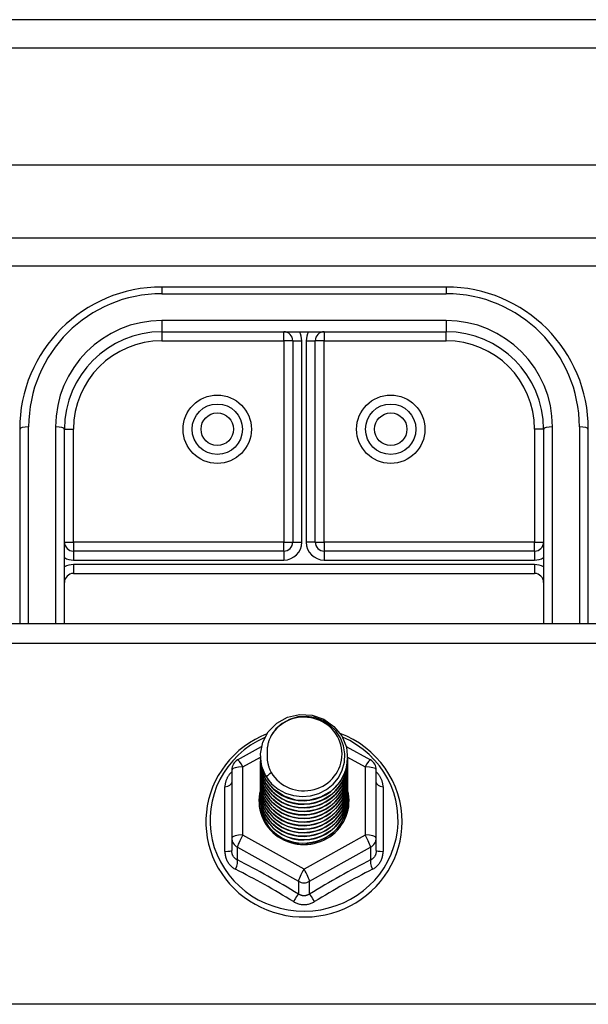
# Model space of a CAD drawing. Header units: inches. Extents: x 32 to 80, y 14.9 to 43.2.
# Tile 37 of 63: x 47.5 to 49.5, y 38.6 to 42.1. Entities that reach past the tile are written whole.
import ezdxf

# ---------------------------------------------------------------- set-up
doc = ezdxf.new("R2010")
doc.units = ezdxf.units.IN
doc.header["$MEASUREMENT"] = 0
doc.layers.add('Visible Edges(ANSI)', color=7, linetype='Continuous', lineweight=25)
doc.layers.add('Visible Tangent Edges(ANSI)', color=7, linetype='Continuous', lineweight=25)

msp = doc.modelspace()

# ---------------------------------------------------------------- linework, layer by layer
at = {"layer": 'Visible Edges(ANSI)'}
for p, q in [((79.9369, 42.0674), (32.1349, 42.0674)), ((79.3272, 41.5556), (32.7445, 41.5556)), ((79.1387, 41.2012), (32.933, 41.2012)), ((49.0359, 41.1274), (48.0359, 41.1274)), ((48.0359, 40.9699), (49.0359, 40.9699)), ((48.4965, 40.9385), (48.4965, 40.2303)), ((48.5753, 40.2303), (48.5753, 40.9385)), ((47.5359, 40.6274), (47.5359, 39.9445)), ((47.6934, 39.9445), (47.6934, 40.6274)), ((49.3784, 40.6274), (49.3784, 39.9445)), ((49.5359, 39.9445), (49.5359, 40.6274)), ((48.465, 40.1988), (47.7249, 40.1988)), ((49.3469, 40.1988), (48.6068, 40.1988)), ((47.7249, 40.1201), (49.3469, 40.1201)), ((42.5359, 39.9445), (78.5359, 39.9445)), ((48.3021, 39.4644), (48.3861, 39.5113)), ((48.6841, 39.5122), (48.7696, 39.4644)), ((48.3823, 39.4788), (48.3823, 39.4792)), ((48.6894, 39.4725), (48.6894, 39.473)), ((48.3823, 39.4663), (48.3823, 39.4667)), ((48.3823, 39.4537), (48.3823, 39.4541)), ((48.3823, 39.4412), (48.3823, 39.4416)), ((48.6894, 39.46), (48.6894, 39.4604)), ((48.6894, 39.4475), (48.6894, 39.4479)), ((48.6894, 39.4349), (48.6894, 39.4353)), ((48.2819, 39.43), (48.2819, 39.1905)), ((48.3823, 39.4287), (48.3823, 39.4291)), ((48.3823, 39.4161), (48.3823, 39.4165)), ((48.3823, 39.4036), (48.3823, 39.404)), ((48.6894, 39.4224), (48.6894, 39.4228)), ((48.6894, 39.4098), (48.6894, 39.4103)), ((48.7898, 39.1905), (48.7898, 39.43)), ((48.3823, 39.391), (48.3823, 39.3915)), ((48.3823, 39.3785), (48.3823, 39.3789)), ((48.3823, 39.366), (48.3823, 39.3664)), ((48.6894, 39.3973), (48.6894, 39.3977)), ((48.6894, 39.3848), (48.6894, 39.3852)), ((48.6894, 39.3722), (48.6894, 39.3726)), ((48.3823, 39.3534), (48.3823, 39.3538)), ((48.3823, 39.3409), (48.3823, 39.3413)), ((48.6894, 39.3597), (48.6894, 39.3601)), ((48.6894, 39.3472), (48.6894, 39.3476)), ((48.6894, 39.3346), (48.6894, 39.335)), ((48.3823, 39.3283), (48.3823, 39.3288)), ((48.6894, 39.3221), (48.6894, 39.3225)), ((48.2819, 39.1905), (48.2819, 39.1456)), ((48.5166, 39.1717), (48.5161, 39.169)), ((48.7898, 39.1456), (48.7898, 39.1905))]:
    msp.add_line(p, q, dxfattribs=at)
at = {"layer": 'Visible Edges(ANSI)', "flags": 128}
for points in [[(48.4032, 39.4055), (48.3868, 39.4441), (48.3825, 39.4855), (48.3906, 39.5265), (48.4104, 39.5636), (48.4404, 39.5937), (48.4781, 39.6144), (48.5206, 39.624), (48.5642, 39.6216), (48.6056, 39.6075), (48.6413, 39.5826), (48.6685, 39.5489), (48.6849, 39.5092), (48.6893, 39.4666), (48.6813, 39.4245), (48.6614, 39.3863), (48.6315, 39.355), (48.5938, 39.3331), (48.5514, 39.3223), (48.5077, 39.3235), (48.4663, 39.3365), (48.4306, 39.3602), (48.4034, 39.3927), (48.3869, 39.4313), (48.3825, 39.4727)], [(48.4219, 39.3808), (48.4446, 39.362), (48.4708, 39.3478), (48.4994, 39.339), (48.5292, 39.3357), (48.5592, 39.3383), (48.5881, 39.3467), (48.6146, 39.3604), (48.6379, 39.3791), (48.6567, 39.402), (48.6703, 39.4281), (48.6782, 39.4563), (48.6799, 39.4856), (48.6753, 39.5144), (48.6647, 39.5418), (48.6484, 39.5664), (48.6271, 39.5871), (48.6019, 39.603), (48.5737, 39.6133), (48.544, 39.6176), (48.5141, 39.6155), (48.4854, 39.6072), (48.4593, 39.5931), (48.4372, 39.5737), (48.42, 39.5501)], [(48.4056, 39.5566), (48.3843, 39.5474), (48.3638, 39.5368), (48.344, 39.5249), (48.3251, 39.5117), (48.3071, 39.4973), (48.2902, 39.4818), (48.2744, 39.4651), (48.2598, 39.4475), (48.2464, 39.429), (48.2343, 39.4096), (48.2237, 39.3894), (48.2144, 39.3686), (48.2067, 39.3473), (48.2004, 39.3255), (48.1957, 39.3033), (48.1925, 39.2808), (48.1909, 39.2582), (48.1909, 39.2355), (48.1925, 39.2129), (48.1957, 39.1905), (48.2004, 39.1683), (48.2066, 39.1464), (48.2144, 39.1251), (48.2236, 39.1042), (48.2342, 39.0841), (48.2463, 39.0647), (48.2596, 39.0461), (48.2742, 39.0285), (48.29, 39.0119), (48.3069, 38.9963), (48.3249, 38.9819), (48.3438, 38.9687), (48.3636, 38.9568), (48.3841, 38.9462), (48.4054, 38.937), (48.4272, 38.9291), (48.4495, 38.9228), (48.4722, 38.9179), (48.4952, 38.9145), (48.5184, 38.9126), (48.5416, 38.9122), (48.5649, 38.9133), (48.588, 38.916), (48.6108, 38.9201), (48.6334, 38.9257), (48.6555, 38.9328), (48.677, 38.9414), (48.6979, 38.9513), (48.7181, 38.9625), (48.7374, 38.9751), (48.7559, 38.9889), (48.7733, 39.0039), (48.7897, 39.02), (48.8049, 39.0371), (48.8189, 39.0552), (48.8316, 39.0742), (48.843, 39.094), (48.8529, 39.1145), (48.8614, 39.1356), (48.8684, 39.1572), (48.8739, 39.1792), (48.8779, 39.2016), (48.8803, 39.2241), (48.881, 39.2468)], [(48.42, 39.5501), (48.4188, 39.5476), (48.4176, 39.5451), (48.4164, 39.5425), (48.4153, 39.5399), (48.4142, 39.5373), (48.4133, 39.5347), (48.4123, 39.532), (48.4115, 39.5293), (48.4107, 39.5266), (48.4099, 39.5239), (48.4092, 39.5212), (48.4086, 39.5184), (48.4081, 39.5157), (48.4076, 39.5129), (48.4071, 39.5102), (48.4068, 39.5074), (48.4065, 39.5046), (48.4062, 39.5018), (48.4061, 39.499), (48.4059, 39.4962), (48.4059, 39.4934), (48.4059, 39.4906), (48.406, 39.4878), (48.4062, 39.485)], [(48.881, 39.2468), (48.8801, 39.2718), (48.8772, 39.2966), (48.8724, 39.3212), (48.8657, 39.3454), (48.8572, 39.369), (48.8469, 39.392), (48.8348, 39.4141), (48.8211, 39.4352), (48.8058, 39.4553), (48.789, 39.4743), (48.7708, 39.4919), (48.7513, 39.5082), (48.7306, 39.5231), (48.7088, 39.5363), (48.6861, 39.548), (48.6626, 39.558)], [(48.3823, 39.4788), (48.3824, 39.4743), (48.3826, 39.4699), (48.383, 39.4654), (48.3835, 39.4609), (48.3841, 39.4565), (48.3849, 39.4521), (48.3858, 39.4477), (48.3869, 39.4433), (48.3881, 39.439), (48.3895, 39.4347), (48.3909, 39.4305), (48.3926, 39.4263), (48.3943, 39.4221), (48.3962, 39.418), (48.3982, 39.414), (48.4004, 39.41), (48.4026, 39.4061), (48.405, 39.4023), (48.4075, 39.3985), (48.4102, 39.3948), (48.4129, 39.3912), (48.4158, 39.3876), (48.4188, 39.3842), (48.4219, 39.3808)], [(48.3823, 39.4663), (48.3837, 39.4472), (48.3876, 39.4284), (48.394, 39.4102), (48.4029, 39.3931), (48.4141, 39.3772), (48.4273, 39.3628), (48.4424, 39.3503), (48.4591, 39.3398), (48.4771, 39.3314), (48.4961, 39.3255), (48.5158, 39.3219), (48.5359, 39.3209), (48.5559, 39.3225), (48.5756, 39.3265), (48.5946, 39.333), (48.6127, 39.3419), (48.6294, 39.3529), (48.6445, 39.366), (48.6577, 39.3808), (48.6689, 39.3973), (48.6777, 39.4149), (48.6842, 39.4336), (48.6881, 39.4529), (48.6894, 39.4725)], [(48.4062, 39.485), (48.406, 39.4822), (48.406, 39.4794), (48.4059, 39.4766), (48.406, 39.4737), (48.4061, 39.4709), (48.4063, 39.4682), (48.4066, 39.4654), (48.4069, 39.4626), (48.4073, 39.4598), (48.4077, 39.457), (48.4082, 39.4543), (48.4088, 39.4515), (48.4094, 39.4488), (48.4101, 39.4461), (48.4109, 39.4434), (48.4117, 39.4407), (48.4126, 39.438), (48.4135, 39.4353), (48.4145, 39.4327), (48.4156, 39.4301), (48.4167, 39.4275), (48.4179, 39.4249), (48.4191, 39.4224), (48.4204, 39.4199)], [(48.3823, 39.4537), (48.3837, 39.4346), (48.3876, 39.4158), (48.394, 39.3977), (48.4029, 39.3805), (48.4141, 39.3647), (48.4273, 39.3503), (48.4424, 39.3378), (48.4591, 39.3272), (48.4771, 39.3189), (48.4961, 39.3129), (48.5158, 39.3094), (48.5359, 39.3084), (48.5559, 39.3099), (48.5756, 39.314), (48.5946, 39.3205), (48.6127, 39.3293), (48.6294, 39.3404), (48.6445, 39.3534), (48.6577, 39.3683), (48.6689, 39.3847), (48.6777, 39.4024), (48.6842, 39.4211), (48.6881, 39.4404), (48.6894, 39.46)], [(48.3823, 39.4412), (48.3837, 39.4221), (48.3876, 39.4033), (48.394, 39.3852), (48.4029, 39.368), (48.4141, 39.3521), (48.4273, 39.3378), (48.4424, 39.3252), (48.4591, 39.3147), (48.4771, 39.3064), (48.4961, 39.3004), (48.5158, 39.2969), (48.5359, 39.2959), (48.5559, 39.2974), (48.5756, 39.3014), (48.5946, 39.3079), (48.6127, 39.3168), (48.6294, 39.3278), (48.6445, 39.3409), (48.6577, 39.3558), (48.6689, 39.3722), (48.6777, 39.3899), (48.6842, 39.4085), (48.6881, 39.4278), (48.6894, 39.4475)], [(48.3823, 39.4287), (48.3837, 39.4095), (48.3876, 39.3907), (48.394, 39.3726), (48.4029, 39.3555), (48.4141, 39.3396), (48.4273, 39.3252), (48.4424, 39.3127), (48.4591, 39.3022), (48.4771, 39.2938), (48.4961, 39.2879), (48.5158, 39.2843), (48.5359, 39.2833), (48.5559, 39.2848), (48.5756, 39.2889), (48.5946, 39.2954), (48.6127, 39.3043), (48.6294, 39.3153), (48.6445, 39.3284), (48.6577, 39.3432), (48.6689, 39.3596), (48.6777, 39.3773), (48.6842, 39.396), (48.6881, 39.4153), (48.6894, 39.4349)], [(48.6893, 39.4665), (48.6888, 39.4463), (48.6854, 39.4264), (48.6794, 39.407), (48.6709, 39.3886), (48.6598, 39.3715), (48.6466, 39.356), (48.6314, 39.3423), (48.6144, 39.3307), (48.596, 39.3215), (48.5766, 39.3146), (48.5564, 39.3104), (48.5358, 39.3088), (48.5152, 39.3099), (48.4951, 39.3136), (48.4756, 39.3199), (48.4572, 39.3287), (48.4403, 39.3397), (48.4251, 39.3529), (48.4118, 39.3679), (48.4008, 39.3845), (48.3923, 39.4024), (48.3863, 39.4212), (48.383, 39.4406), (48.3825, 39.4602)], [(48.6893, 39.4539), (48.6888, 39.4338), (48.6854, 39.4138), (48.6794, 39.3945), (48.6709, 39.3761), (48.6598, 39.359), (48.6466, 39.3435), (48.6314, 39.3298), (48.6144, 39.3182), (48.596, 39.3089), (48.5766, 39.3021), (48.5564, 39.2979), (48.5358, 39.2963), (48.5152, 39.2973), (48.4951, 39.3011), (48.4756, 39.3074), (48.4572, 39.3161), (48.4403, 39.3272), (48.4251, 39.3404), (48.4118, 39.3554), (48.4008, 39.372), (48.3923, 39.3898), (48.3863, 39.4086), (48.383, 39.428), (48.3825, 39.4477)], [(48.6893, 39.4414), (48.6888, 39.4212), (48.6854, 39.4013), (48.6794, 39.3819), (48.6709, 39.3636), (48.6598, 39.3465), (48.6466, 39.3309), (48.6314, 39.3173), (48.6144, 39.3057), (48.596, 39.2964), (48.5766, 39.2896), (48.5564, 39.2853), (48.5358, 39.2837), (48.5152, 39.2848), (48.4951, 39.2885), (48.4756, 39.2948), (48.4572, 39.3036), (48.4403, 39.3147), (48.4251, 39.3278), (48.4118, 39.3428), (48.4008, 39.3594), (48.3923, 39.3773), (48.3863, 39.3961), (48.383, 39.4155), (48.3825, 39.4351)], [(48.3823, 39.4161), (48.3837, 39.397), (48.3876, 39.3782), (48.394, 39.3601), (48.4029, 39.3429), (48.4141, 39.327), (48.4273, 39.3127), (48.4424, 39.3002), (48.4591, 39.2896), (48.4771, 39.2813), (48.4961, 39.2753), (48.5158, 39.2718), (48.5359, 39.2708), (48.5559, 39.2723), (48.5756, 39.2764), (48.5946, 39.2829), (48.6127, 39.2917), (48.6294, 39.3028), (48.6445, 39.3158), (48.6577, 39.3307), (48.6689, 39.3471), (48.6777, 39.3648), (48.6842, 39.3834), (48.6881, 39.4027), (48.6894, 39.4224)], [(48.3823, 39.4036), (48.3837, 39.3845), (48.3876, 39.3657), (48.394, 39.3475), (48.4029, 39.3304), (48.4141, 39.3145), (48.4273, 39.3002), (48.4424, 39.2876), (48.4591, 39.2771), (48.4771, 39.2688), (48.4961, 39.2628), (48.5158, 39.2592), (48.5359, 39.2582), (48.5559, 39.2598), (48.5756, 39.2638), (48.5946, 39.2703), (48.6127, 39.2792), (48.6294, 39.2902), (48.6445, 39.3033), (48.6577, 39.3182), (48.6689, 39.3346), (48.6777, 39.3522), (48.6842, 39.3709), (48.6881, 39.3902), (48.6894, 39.4098)], [(48.6893, 39.4289), (48.6888, 39.4087), (48.6854, 39.3887), (48.6794, 39.3694), (48.6709, 39.351), (48.6598, 39.3339), (48.6466, 39.3184), (48.6314, 39.3047), (48.6144, 39.2931), (48.596, 39.2838), (48.5766, 39.277), (48.5564, 39.2728), (48.5358, 39.2712), (48.5152, 39.2723), (48.4951, 39.276), (48.4756, 39.2823), (48.4572, 39.2911), (48.4403, 39.3021), (48.4251, 39.3153), (48.4118, 39.3303), (48.4008, 39.3469), (48.3923, 39.3647), (48.3863, 39.3835), (48.383, 39.4029), (48.3825, 39.4226)], [(48.6893, 39.4163), (48.6888, 39.3961), (48.6854, 39.3762), (48.6794, 39.3569), (48.6709, 39.3385), (48.6598, 39.3214), (48.6466, 39.3058), (48.6314, 39.2922), (48.6144, 39.2806), (48.596, 39.2713), (48.5766, 39.2645), (48.5564, 39.2602), (48.5358, 39.2586), (48.5152, 39.2597), (48.4951, 39.2635), (48.4756, 39.2698), (48.4572, 39.2785), (48.4403, 39.2896), (48.4251, 39.3028), (48.4118, 39.3178), (48.4008, 39.3343), (48.3923, 39.3522), (48.3863, 39.371), (48.383, 39.3904), (48.3825, 39.4101)], [(48.6893, 39.4038), (48.6888, 39.3836), (48.6854, 39.3637), (48.6794, 39.3443), (48.6709, 39.3259), (48.6598, 39.3088), (48.6466, 39.2933), (48.6314, 39.2796), (48.6144, 39.2681), (48.596, 39.2588), (48.5766, 39.2519), (48.5564, 39.2477), (48.5358, 39.2461), (48.5152, 39.2472), (48.4951, 39.2509), (48.4756, 39.2572), (48.4572, 39.266), (48.4403, 39.2771), (48.4251, 39.2902), (48.4118, 39.3052), (48.4008, 39.3218), (48.3923, 39.3397), (48.3863, 39.3585), (48.383, 39.3779), (48.3825, 39.3975)], [(48.4204, 39.4199), (48.4197, 39.4193), (48.419, 39.4187), (48.4182, 39.4181), (48.4175, 39.4175), (48.4168, 39.4169), (48.4161, 39.4163), (48.4154, 39.4157), (48.4147, 39.4151), (48.414, 39.4145), (48.4132, 39.4139), (48.4125, 39.4133), (48.4118, 39.4127), (48.4111, 39.4121), (48.4104, 39.4115), (48.4097, 39.4109), (48.409, 39.4103), (48.4082, 39.4097), (48.4075, 39.4091), (48.4068, 39.4085), (48.4061, 39.4079), (48.4054, 39.4073), (48.4047, 39.4067), (48.404, 39.4061), (48.4032, 39.4055)], [(48.3823, 39.391), (48.3837, 39.3719), (48.3876, 39.3531), (48.394, 39.335), (48.4029, 39.3178), (48.4141, 39.302), (48.4273, 39.2876), (48.4424, 39.2751), (48.4591, 39.2645), (48.4771, 39.2562), (48.4961, 39.2502), (48.5158, 39.2467), (48.5359, 39.2457), (48.5559, 39.2472), (48.5756, 39.2513), (48.5946, 39.2578), (48.6127, 39.2666), (48.6294, 39.2777), (48.6445, 39.2908), (48.6577, 39.3056), (48.6689, 39.322), (48.6777, 39.3397), (48.6842, 39.3584), (48.6881, 39.3777), (48.6894, 39.3973)], [(48.3823, 39.3785), (48.3837, 39.3594), (48.3876, 39.3406), (48.394, 39.3225), (48.4029, 39.3053), (48.4141, 39.2894), (48.4273, 39.2751), (48.4424, 39.2625), (48.4591, 39.252), (48.4771, 39.2437), (48.4961, 39.2377), (48.5158, 39.2342), (48.5359, 39.2332), (48.5559, 39.2347), (48.5756, 39.2387), (48.5946, 39.2452), (48.6127, 39.2541), (48.6294, 39.2651), (48.6445, 39.2782), (48.6577, 39.2931), (48.6689, 39.3095), (48.6777, 39.3272), (48.6842, 39.3458), (48.6881, 39.3651), (48.6894, 39.3848)], [(48.3823, 39.366), (48.3837, 39.3468), (48.3876, 39.3281), (48.394, 39.3099), (48.4029, 39.2928), (48.4141, 39.2769), (48.4273, 39.2625), (48.4424, 39.25), (48.4591, 39.2395), (48.4771, 39.2311), (48.4961, 39.2252), (48.5158, 39.2216), (48.5359, 39.2206), (48.5559, 39.2222), (48.5756, 39.2262), (48.5946, 39.2327), (48.6127, 39.2416), (48.6294, 39.2526), (48.6445, 39.2657), (48.6577, 39.2805), (48.6689, 39.2969), (48.6777, 39.3146), (48.6842, 39.3333), (48.6881, 39.3526), (48.6894, 39.3722)], [(48.6893, 39.3912), (48.6888, 39.3711), (48.6854, 39.3511), (48.6794, 39.3318), (48.6709, 39.3134), (48.6598, 39.2963), (48.6466, 39.2808), (48.6314, 39.2671), (48.6144, 39.2555), (48.596, 39.2462), (48.5766, 39.2394), (48.5564, 39.2352), (48.5358, 39.2336), (48.5152, 39.2346), (48.4951, 39.2384), (48.4756, 39.2447), (48.4572, 39.2535), (48.4403, 39.2645), (48.4251, 39.2777), (48.4118, 39.2927), (48.4008, 39.3093), (48.3923, 39.3271), (48.3863, 39.3459), (48.383, 39.3653), (48.3825, 39.385)], [(48.6893, 39.3787), (48.6888, 39.3585), (48.6854, 39.3386), (48.6794, 39.3193), (48.6709, 39.3009), (48.6598, 39.2838), (48.6466, 39.2682), (48.6314, 39.2546), (48.6144, 39.243), (48.596, 39.2337), (48.5766, 39.2269), (48.5564, 39.2226), (48.5358, 39.221), (48.5152, 39.2221), (48.4951, 39.2258), (48.4756, 39.2321), (48.4572, 39.2409), (48.4403, 39.252), (48.4251, 39.2651), (48.4118, 39.2801), (48.4008, 39.2967), (48.3923, 39.3146), (48.3863, 39.3334), (48.383, 39.3528), (48.3825, 39.3724)], [(48.6893, 39.3662), (48.6888, 39.346), (48.6854, 39.326), (48.6794, 39.3067), (48.6709, 39.2883), (48.6598, 39.2712), (48.6466, 39.2557), (48.6314, 39.242), (48.6144, 39.2304), (48.596, 39.2212), (48.5766, 39.2143), (48.5564, 39.2101), (48.5358, 39.2085), (48.5152, 39.2096), (48.4951, 39.2133), (48.4756, 39.2196), (48.4572, 39.2284), (48.4403, 39.2394), (48.4251, 39.2526), (48.4118, 39.2676), (48.4008, 39.2842), (48.3923, 39.302), (48.3863, 39.3208), (48.383, 39.3402), (48.3825, 39.3599)], [(48.3823, 39.3534), (48.3837, 39.3343), (48.3876, 39.3155), (48.394, 39.2974), (48.4029, 39.2802), (48.4141, 39.2643), (48.4273, 39.25), (48.4424, 39.2375), (48.4591, 39.2269), (48.4771, 39.2186), (48.4961, 39.2126), (48.5158, 39.2091), (48.5359, 39.2081), (48.5559, 39.2096), (48.5756, 39.2137), (48.5946, 39.2202), (48.6127, 39.229), (48.6294, 39.2401), (48.6445, 39.2531), (48.6577, 39.268), (48.6689, 39.2844), (48.6777, 39.3021), (48.6842, 39.3207), (48.6881, 39.3401), (48.6894, 39.3597)], [(48.3823, 39.3409), (48.3837, 39.3218), (48.3876, 39.303), (48.394, 39.2848), (48.4029, 39.2677), (48.4141, 39.2518), (48.4273, 39.2375), (48.4424, 39.2249), (48.4591, 39.2144), (48.4771, 39.2061), (48.4961, 39.2001), (48.5158, 39.1966), (48.5359, 39.1955), (48.5559, 39.1971), (48.5756, 39.2011), (48.5946, 39.2076), (48.6127, 39.2165), (48.6294, 39.2275), (48.6445, 39.2406), (48.6577, 39.2555), (48.6689, 39.2719), (48.6777, 39.2896), (48.6842, 39.3082), (48.6881, 39.3275), (48.6894, 39.3472)], [(48.3823, 39.3283), (48.3837, 39.3092), (48.3876, 39.2904), (48.394, 39.2723), (48.4029, 39.2552), (48.4141, 39.2393), (48.4273, 39.2249), (48.4424, 39.2124), (48.4591, 39.2019), (48.4771, 39.1935), (48.4961, 39.1875), (48.5158, 39.184), (48.5359, 39.183), (48.5559, 39.1845), (48.5756, 39.1886), (48.5946, 39.1951), (48.6127, 39.2039), (48.6294, 39.215), (48.6445, 39.2281), (48.6577, 39.2429), (48.6689, 39.2593), (48.6777, 39.277), (48.6842, 39.2957), (48.6881, 39.315), (48.6894, 39.3346)], [(48.6893, 39.3536), (48.6888, 39.3334), (48.6854, 39.3135), (48.6794, 39.2942), (48.6709, 39.2758), (48.6598, 39.2587), (48.6466, 39.2432), (48.6314, 39.2295), (48.6144, 39.2179), (48.596, 39.2086), (48.5766, 39.2018), (48.5564, 39.1975), (48.5358, 39.196), (48.5152, 39.197), (48.4951, 39.2008), (48.4756, 39.2071), (48.4572, 39.2158), (48.4403, 39.2269), (48.4251, 39.2401), (48.4118, 39.2551), (48.4008, 39.2716), (48.3923, 39.2895), (48.3863, 39.3083), (48.383, 39.3277), (48.3825, 39.3474)], [(48.6893, 39.3411), (48.6888, 39.3209), (48.6854, 39.301), (48.6794, 39.2816), (48.6709, 39.2633), (48.6598, 39.2461), (48.6466, 39.2306), (48.6314, 39.2169), (48.6144, 39.2054), (48.596, 39.1961), (48.5766, 39.1893), (48.5564, 39.185), (48.5358, 39.1834), (48.5152, 39.1845), (48.4951, 39.1882), (48.4756, 39.1945), (48.4572, 39.2033), (48.4403, 39.2144), (48.4251, 39.2275), (48.4118, 39.2425), (48.4008, 39.2591), (48.3923, 39.277), (48.3863, 39.2958), (48.383, 39.3152), (48.3825, 39.3348)], [(48.5161, 39.169), (48.5076, 39.1704), (48.4991, 39.1723), (48.4908, 39.1746), (48.4826, 39.1774), (48.4746, 39.1806), (48.4668, 39.1843), (48.4592, 39.1883), (48.4519, 39.1928), (48.4448, 39.1976), (48.4381, 39.2029), (48.4316, 39.2084), (48.4255, 39.2143), (48.4198, 39.2206), (48.4144, 39.2271), (48.4094, 39.234), (48.4048, 39.2411), (48.4006, 39.2484), (48.3969, 39.2559), (48.3937, 39.2636), (48.3909, 39.2715), (48.3885, 39.2796), (48.3867, 39.2877), (48.3853, 39.296), (48.3844, 39.3043)], [(48.6893, 39.3286), (48.6891, 39.3132), (48.6874, 39.2979), (48.684, 39.2828), (48.6791, 39.2682), (48.6727, 39.2541), (48.6649, 39.2408), (48.6557, 39.2283), (48.6452, 39.2167), (48.6337, 39.2063), (48.6211, 39.197), (48.6076, 39.189), (48.5933, 39.1824), (48.5785, 39.1773), (48.5632, 39.1736), (48.5476, 39.1715), (48.5319, 39.1709), (48.5163, 39.1718), (48.5008, 39.1743), (48.4858, 39.1783), (48.4712, 39.1838), (48.4573, 39.1907), (48.4443, 39.1989), (48.4322, 39.2084), (48.4211, 39.219)], [(48.5423, 39.1707), (48.552, 39.1715), (48.5617, 39.1729), (48.5713, 39.1749), (48.5807, 39.1775), (48.59, 39.1807), (48.599, 39.1845), (48.6078, 39.1887), (48.6163, 39.1936), (48.6245, 39.1989), (48.6323, 39.2047), (48.6397, 39.211), (48.6467, 39.2178), (48.6532, 39.2249), (48.6593, 39.2325), (48.6649, 39.2404), (48.6699, 39.2486), (48.6744, 39.2571), (48.6783, 39.2659), (48.6817, 39.2749), (48.6845, 39.2841), (48.6866, 39.2935), (48.6882, 39.303), (48.6891, 39.3125), (48.6894, 39.3221)]]:
    msp.add_lwpolyline(points, dxfattribs=at)
at = {"layer": 'Visible Edges(ANSI)'}
for centre in [(48.2308, 40.6274), (48.841, 40.6274)]:
    msp.add_circle(centre, 0.0886, dxfattribs=at)
for centre, radius, start, end in [((48.0359, 40.6274), 0.5, 90, 180), ((49.0359, 40.6274), 0.5, 0, 90), ((48.0359, 40.6274), 0.3425, 90, 180), ((48.465, 40.9385), 0.0315, 0, 90), ((48.6068, 40.9385), 0.0315, 90, 180), ((49.0359, 40.6274), 0.3425, 0, 90), ((47.7249, 40.2303), 0.0315, 180, 270), ((48.465, 40.2303), 0.0315, 270, 0), ((48.6068, 40.2303), 0.0315, 180, 270), ((49.3469, 40.2303), 0.0315, 270, 0), ((47.7249, 40.0886), 0.0315, 90, 180), ((49.3469, 40.0886), 0.0315, 0, 90), ((48.3213, 39.43), 0.0394, 119.1745, 180), ((48.7505, 39.43), 0.0394, 0, 60.8255)]:
    msp.add_arc(centre, radius, start, end, dxfattribs=at)
for centre, major_axis, start_param, end_param in [((48.5359, 39.4853), (0.1339, 0), 3.671471, 8.899926), ((48.5359, 39.4803), (0.1535, 0), 3.669461, 3.875388), ((48.5359, 39.3203), (-0.1585, 0), 6.031366, 9.674843)]:
    msp.add_ellipse(centre, major_axis=major_axis, ratio=0.966998, start_param=start_param, end_param=end_param, dxfattribs=at)
at = {"layer": 'Visible Tangent Edges(ANSI)'}
for p, q in [((32.1349, 41.9684), (79.9369, 41.9684)), ((32.803, 41.3002), (79.2687, 41.3002)), ((48.0359, 41.1274), (48.0359, 41.104)), ((48.0359, 41.104), (49.0359, 41.104)), ((49.0359, 41.1274), (49.0359, 41.104)), ((49.0359, 41.0095), (48.0359, 41.0095)), ((48.0359, 41.0095), (48.0359, 40.9699)), ((49.0359, 41.0095), (49.0359, 40.9699)), ((48.0359, 40.9699), (48.0359, 40.9385)), ((48.465, 40.9385), (48.465, 40.9699)), ((48.6068, 40.9699), (48.6068, 40.9385)), ((49.0359, 40.9385), (49.0359, 40.9699)), ((48.0359, 40.9385), (48.465, 40.9385)), ((48.465, 40.9385), (48.465, 40.2303)), ((48.4965, 40.9385), (48.465, 40.9385)), ((48.4965, 40.9385), (48.528, 40.9385)), ((48.528, 40.2303), (48.528, 40.9385)), ((48.5438, 40.9385), (48.5438, 40.2303)), ((48.5438, 40.9385), (48.5753, 40.9385)), ((48.6068, 40.9385), (48.5753, 40.9385)), ((48.6068, 40.9385), (49.0359, 40.9385)), ((48.6068, 40.2303), (48.6068, 40.9385)), ((47.5674, 39.9445), (47.5674, 40.6355)), ((47.6619, 40.6355), (47.6619, 39.9445)), ((47.6934, 40.6274), (47.7249, 40.6274)), ((47.7249, 40.2303), (47.7249, 40.6274)), ((49.3469, 40.6274), (49.3469, 40.2303)), ((49.3784, 40.6274), (49.3469, 40.6274)), ((49.4099, 39.9445), (49.4099, 40.6355)), ((49.5044, 40.6355), (49.5044, 39.9445)), ((47.6934, 40.2303), (47.7249, 40.2303)), ((48.465, 40.2303), (47.7249, 40.2303)), ((47.7249, 40.2303), (47.7249, 40.1988)), ((47.7249, 40.1988), (47.7249, 40.1673)), ((48.465, 40.1988), (48.465, 40.2303)), ((48.465, 40.2303), (48.4965, 40.2303)), ((48.465, 40.1988), (48.465, 40.1673)), ((48.4965, 40.2303), (48.528, 40.2303)), ((48.5753, 40.2303), (48.5438, 40.2303)), ((48.5753, 40.2303), (48.6068, 40.2303)), ((49.3469, 40.2303), (48.6068, 40.2303)), ((48.6068, 40.2303), (48.6068, 40.1988)), ((48.6068, 40.1988), (48.6068, 40.1673)), ((49.3469, 40.2303), (49.3784, 40.2303)), ((49.3469, 40.1988), (49.3469, 40.2303)), ((49.3469, 40.1988), (49.3469, 40.1673)), ((47.7249, 40.1673), (48.465, 40.1673)), ((48.6068, 40.1673), (49.3469, 40.1673)), ((47.7249, 40.1516), (47.7249, 40.1201)), ((49.3469, 40.1516), (47.7249, 40.1516)), ((49.3469, 40.1516), (49.3469, 40.1201)), ((42.5359, 39.8749), (78.5359, 39.8749)), ((48.3213, 39.4401), (48.3824, 39.4742)), ((48.6894, 39.4741), (48.7505, 39.4401)), ((48.3213, 39.2005), (48.3213, 39.4401)), ((48.7505, 39.4401), (48.7505, 39.2005)), ((48.2577, 39.1427), (48.2577, 39.3699)), ((48.8141, 39.3699), (48.8141, 39.1427)), ((48.5359, 39.0807), (48.3213, 39.2005)), ((48.7505, 39.2005), (48.5359, 39.0807)), ((48.3016, 39.1575), (48.5162, 39.0377)), ((48.3016, 39.1127), (48.3016, 39.1575)), ((48.5556, 39.0377), (48.7701, 39.1575)), ((48.7701, 39.1575), (48.7701, 39.1127)), ((48.5162, 39.0377), (48.5162, 38.9929)), ((48.5556, 38.9929), (48.5556, 39.0377)), ((78.5359, 38.6052), (42.5359, 38.6052))]:
    msp.add_line(p, q, dxfattribs=at)
at = {"layer": 'Visible Tangent Edges(ANSI)', "flags": 128}
for points in [[(48.2819, 39.4226), (48.2801, 39.4208), (48.2783, 39.4189), (48.2765, 39.417), (48.2748, 39.4151), (48.2732, 39.4131), (48.2717, 39.4111), (48.2702, 39.409), (48.2688, 39.4069), (48.2675, 39.4047), (48.2662, 39.4025), (48.2651, 39.4003), (48.264, 39.398), (48.263, 39.3958), (48.2621, 39.3935), (48.2613, 39.3911), (48.2605, 39.3888), (48.2599, 39.3865), (48.2593, 39.3841), (48.2588, 39.3817), (48.2584, 39.3794), (48.2581, 39.377), (48.2579, 39.3746), (48.2578, 39.3723), (48.2577, 39.3699)], [(48.8141, 39.3699), (48.814, 39.3723), (48.8139, 39.3746), (48.8137, 39.377), (48.8133, 39.3794), (48.813, 39.3817), (48.8125, 39.3841), (48.8119, 39.3865), (48.8112, 39.3888), (48.8105, 39.3911), (48.8097, 39.3935), (48.8088, 39.3958), (48.8078, 39.398), (48.8067, 39.4003), (48.8055, 39.4025), (48.8043, 39.4047), (48.803, 39.4069), (48.8016, 39.409), (48.8001, 39.4111), (48.7985, 39.4131), (48.7969, 39.4151), (48.7953, 39.417), (48.7935, 39.4189), (48.7917, 39.4208), (48.7898, 39.4226)], [(48.2577, 39.1427), (48.2578, 39.1394), (48.258, 39.1362), (48.2583, 39.133), (48.2588, 39.1297), (48.2595, 39.1265), (48.2603, 39.1234), (48.2612, 39.1203), (48.2622, 39.1172), (48.2634, 39.1142), (48.2647, 39.1113), (48.2662, 39.1084), (48.2677, 39.1057), (48.2694, 39.103), (48.2713, 39.1003), (48.2732, 39.0978), (48.2752, 39.0954), (48.2774, 39.0931), (48.2797, 39.0909), (48.282, 39.0888), (48.2845, 39.0868), (48.287, 39.085), (48.2896, 39.0832), (48.2923, 39.0816), (48.2951, 39.0802)], [(48.3016, 39.1127), (48.3002, 39.1134), (48.2988, 39.1141), (48.2974, 39.115), (48.2961, 39.1159), (48.2948, 39.1169), (48.2935, 39.118), (48.2923, 39.1191), (48.2912, 39.1203), (48.2901, 39.1215), (48.2891, 39.1228), (48.2881, 39.1242), (48.2872, 39.1256), (48.2864, 39.1271), (48.2856, 39.1286), (48.2849, 39.1302), (48.2843, 39.1318), (48.2838, 39.1334), (48.2833, 39.1351), (48.2829, 39.1368), (48.2825, 39.1385), (48.2823, 39.1403), (48.2821, 39.1421), (48.282, 39.1438), (48.2819, 39.1456)], [(48.7898, 39.1456), (48.7898, 39.1438), (48.7897, 39.1421), (48.7895, 39.1403), (48.7892, 39.1385), (48.7889, 39.1368), (48.7885, 39.1351), (48.788, 39.1334), (48.7875, 39.1318), (48.7868, 39.1302), (48.7861, 39.1286), (48.7854, 39.1271), (48.7845, 39.1256), (48.7836, 39.1242), (48.7827, 39.1228), (48.7817, 39.1215), (48.7806, 39.1203), (48.7794, 39.1191), (48.7783, 39.118), (48.777, 39.1169), (48.7757, 39.1159), (48.7744, 39.115), (48.773, 39.1141), (48.7716, 39.1134), (48.7701, 39.1127)], [(48.7767, 39.0802), (48.7795, 39.0816), (48.7821, 39.0832), (48.7848, 39.085), (48.7873, 39.0868), (48.7897, 39.0888), (48.7921, 39.0909), (48.7944, 39.0931), (48.7965, 39.0954), (48.7986, 39.0978), (48.8005, 39.1003), (48.8023, 39.103), (48.804, 39.1057), (48.8056, 39.1084), (48.8071, 39.1113), (48.8084, 39.1142), (48.8096, 39.1172), (48.8106, 39.1203), (48.8115, 39.1234), (48.8123, 39.1265), (48.8129, 39.1297), (48.8134, 39.133), (48.8138, 39.1362), (48.814, 39.1394), (48.8141, 39.1427)], [(48.5556, 38.9929), (48.5541, 38.9919), (48.5526, 38.9911), (48.551, 38.9903), (48.5494, 38.9896), (48.5478, 38.9889), (48.5461, 38.9884), (48.5445, 38.9879), (48.5428, 38.9875), (48.5411, 38.9872), (48.5394, 38.987), (48.5376, 38.9869), (48.5359, 38.9868), (48.5342, 38.9869), (48.5325, 38.987), (48.5307, 38.9872), (48.529, 38.9875), (48.5273, 38.9879), (48.5257, 38.9884), (48.524, 38.9889), (48.5224, 38.9896), (48.5208, 38.9903), (48.5192, 38.9911), (48.5177, 38.9919), (48.5162, 38.9929)], [(48.4985, 38.9666), (48.5014, 38.9649), (48.5043, 38.9634), (48.5072, 38.962), (48.5103, 38.9608), (48.5134, 38.9596), (48.5165, 38.9587), (48.5197, 38.9578), (48.5229, 38.9572), (48.5261, 38.9566), (48.5294, 38.9563), (48.5326, 38.956), (48.5359, 38.956), (48.5392, 38.956), (48.5425, 38.9563), (48.5457, 38.9567), (48.5489, 38.9572), (48.5521, 38.9579), (48.5553, 38.9587), (48.5584, 38.9597), (48.5615, 38.9608), (48.5645, 38.962), (48.5675, 38.9634), (48.5704, 38.9649), (48.5732, 38.9666)]]:
    msp.add_lwpolyline(points, dxfattribs=at)
at = {"layer": 'Visible Tangent Edges(ANSI)'}
for centre, radius in [((48.2308, 40.6274), 0.1201), ((48.841, 40.6274), 0.1201), ((48.2308, 40.6274), 0.0571), ((48.841, 40.6274), 0.0571)]:
    msp.add_circle(centre, radius, dxfattribs=at)
for centre, radius, start, end in [((48.0359, 40.6355), 0.4685, 90, 180), ((49.0359, 40.6355), 0.4685, 0, 90), ((48.0359, 40.6355), 0.374, 90, 180), ((49.0359, 40.6355), 0.374, 0, 90), ((48.465, 40.9385), 0.063, 0, 30), ((48.6068, 40.9385), 0.063, 150, 180), ((48.0359, 40.6274), 0.311, 90, 180), ((49.0359, 40.6274), 0.311, 0, 90), ((48.465, 40.2303), 0.063, 270, 0), ((48.6068, 40.2303), 0.063, 180, 270), ((47.7249, 40.2303), 0.063, 240, 270), ((49.3469, 40.2303), 0.063, 270, 300), ((47.7249, 40.0886), 0.063, 90, 120), ((49.3469, 40.0886), 0.063, 60, 90)]:
    msp.add_arc(centre, radius, start, end, dxfattribs=at)
for centre, major_axis, ratio, start_param, end_param in [((47.5674, 40.6274), (-0.0315, 0), 0.254784, 4.712389, 6.283185), ((47.6619, 40.6274), (0.0315, 0), 0.254784, 0, 1.570796), ((49.4099, 40.6274), (-0.0315, 0), 0.254784, 4.712389, 6.283185), ((49.5044, 40.6274), (0.0315, 0), 0.254784, 0, 1.570796), ((48.5359, 39.2527), (0.3308, 0), 0.966998, 2.000874, 7.433991), ((48.3213, 39.43), (-0.0394, 0), 0.254784, 4.712389, 6.283185), ((48.3213, 39.43), (-0.0192, 0.0344), 0.127392, 4.936728, 6.283185), ((48.7505, 39.43), (0.0192, 0.0344), 0.127392, 0, 1.346458), ((48.7505, 39.43), (0.0394, 0), 0.254784, 0, 1.570796), ((48.2426, 39.3852), (0.0394, 0), 0.420933, 5.107073, 6.283185), ((48.8292, 39.3852), (-0.0394, 0), 0.420933, 0, 1.176113), ((48.3213, 39.1905), (-0.0394, 0), 0.254784, 4.712389, 6.283185), ((48.3213, 39.1905), (-0.0192, -0.0344), 0.127392, 4.48805, 6.058847), ((48.7505, 39.1905), (0.0394, 0), 0.254784, 0, 1.570796), ((48.7505, 39.1905), (0.0192, -0.0344), 0.127392, 0.224339, 1.795135), ((48.3213, 39.1905), (-0.0394, 0), 0.966998, 0, 1.047198), ((48.7505, 39.1905), (0.0394, 0), 0.966998, 5.235988, 6.283185), ((48.2426, 39.1456), (0.0394, 0), 0.080687, 5.107073, 6.283185), ((48.8292, 39.1456), (-0.0394, 0), 0.080687, 0, 1.176113), ((48.2819, 39.0797), (0.0178, 0.0351), 0.295528, 4.874003, 6.050115), ((48.4089, 38.8762), (-0.6046, 0.361), 0.220649, 4.666525, 5.020223), ((48.6629, 38.8762), (-0.6046, -0.361), 0.220649, 4.404555, 4.758253), ((48.7898, 39.0797), (-0.0178, 0.0351), 0.295528, 0.23307, 1.409183), ((48.3968, 38.8559), (0.5734, -0.3423), 0.220649, 1.524932, 1.878631), ((48.5359, 39.0707), (-0.0192, -0.0344), 0.127392, 4.48805, 6.058847), ((48.5359, 39.0707), (0.0192, -0.0344), 0.127392, 0.224339, 1.795135), ((48.675, 38.8559), (0.5734, 0.3423), 0.220649, 1.262962, 1.61666), ((48.5359, 39.0707), (0.0394, 0), 0.966998, 4.18879, 5.235988), ((48.4965, 38.9599), (0.0205, 0.0336), 0.044718, 0.222707, 1.398819), ((48.5753, 38.9599), (-0.0205, 0.0336), 0.044718, 4.884366, 6.060479)]:
    msp.add_ellipse(centre, major_axis=major_axis, ratio=ratio, start_param=start_param, end_param=end_param, dxfattribs=at)

doc.saveas('drawing.dxf')
